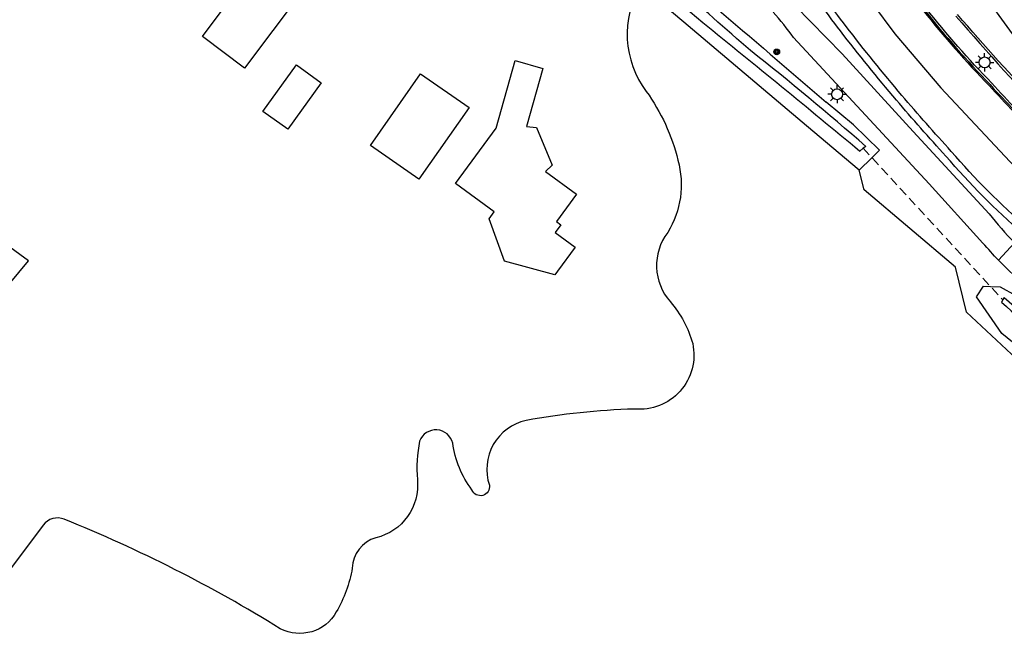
# Model space of a CAD drawing. Extents: x 165936 to 168762, y 445225 to 450407.
# Tile 4 of 69: x 166248 to 166357, y 445358 to 445425. Entities that reach past the tile are written whole.
import ezdxf

# ---------------------------------------------------------------- set-up
doc = ezdxf.new("R2010")
doc.units = 0
doc.header["$LTSCALE"] = 4
doc.linetypes.add('STIPPELFIJN', pattern=[0.375, 0.25, -0.125])
doc.layers.get('0').update_dxf_attribs({"linetype": 'CONTINUOUS'})
for name, color, linetype in [('G_OTD', 32, 'CONTINUOUS'), ('G_OWG', 6, 'CONTINUOUS'), ('G_OWT', 6, 'CONTINUOUS'), ('G_PND', 1, 'CONTINUOUS'), ('G_WGD', 7, 'CONTINUOUS'), ('G_WGI', 1, 'CONTINUOUS'), ('G_WTD', 5, 'CONTINUOUS'), ('LKWDUP', 5, 'CONTINUOUS'), ('LWGI', 7, 'CONTINUOUS'), ('PVGO', 102, 'CONTINUOUS')]:
    doc.layers.add(name, color=color, linetype=linetype)
doc.layers.add('PPAL', color=7, linetype='CONTINUOUS', true_color=0xbd2877)

# ---------------------------------------------------------------- blocks, each defined once
blk = doc.blocks.new('lichtmast')
at = {"color": 0}
for p, q in [((-0.6, 0), (-1, 0)), ((-0.71, 0.71), (-0.42, 0.42)), ((0, 0.6), (0, 1)), ((0.42, 0.42), (0.71, 0.71)), ((0.6, 0), (1, 0)), ((-0.42, -0.42), (-0.71, -0.71)), ((0, -0.6), (0, -1)), ((0.42, -0.42), (0.71, -0.71))]:
    blk.add_line(p, q, dxfattribs=at)
blk.add_circle((0, 0), 0.6, dxfattribs=at)
blk = doc.blocks.new('boom')
at = {"color": 0}
for radius in [0.315, 0.225, 0.135]:
    blk.add_circle((0, 0), radius, dxfattribs=at)

msp = doc.modelspace()

# ---------------------------------------------------------------- linework, layer by layer
at = {"layer": 'G_OTD', "linetype": 'Continuous', "transparency": 33554687}
for points in [[(166316.465, 445428.695, 0.3042656), (166317.107, 445417.007)], [(166317.107, 445417.007, -0.0957817), (166320.597, 445409.419)], [(166320.597, 445409.419, -0.20924), (166319.475, 445401.454)], [(166319.475, 445401.454, 0.3596582), (166319.763, 445393.797)], [(166319.763, 445393.797, -0.1102126), (166322.227, 445389.182)], [(166322.227, 445389.182, -0.5080493), (166315.795, 445381.957)], [(166315.795, 445381.957, 0.0362322), (166303.831, 445380.704)], [(166303.831, 445380.704, 0.4462978), (166299.786, 445373.555)], [(166295.74, 445378.197, 0.7367873), (166292.084, 445378.421)], [(166292.084, 445378.421, 0.0739096), (166291.83, 445374.174)], [(166297.855, 445373.041, -0.1270667), (166295.74, 445378.197)], [(166291.83, 445374.174, -0.3792473), (166287.242, 445367.756)], [(166299.786, 445373.555, -0.9005542), (166297.855, 445373.041)], [(166252.852, 445369.795, 0.3398779), (166250.505, 445369.139)], [(166276.698, 445357.715, 0.0430293), (166252.852, 445369.795)], [(166287.242, 445367.756, 0.3296157), (166284.644, 445364.392)], [(166284.644, 445364.392, -0.0906264), (166282.884, 445359.575)], [(166282.884, 445359.575, -0.4051305), (166276.698, 445357.715)]]:
    msp.add_lwpolyline(points, format="xyb", dxfattribs=at)
for points in [[(166243.312, 445363.991), (166229.483, 445374.937), (166248.909, 445398.305), (166232.562, 445410.234), (166214.017, 445385.521), (166208.296, 445389.183), (166203.255, 445391.818)], [(166250.505, 445369.139), (166246.682, 445364.041)]]:
    msp.add_lwpolyline(points, dxfattribs=at)
at = {"layer": 'G_OWG', "linetype": 'Continuous', "transparency": 33554687}
for points in [[(166338.55, 445423.675, -0.0116214), (166333.658, 445430.396)], [(166344.718, 445416.057, -0.0117583), (166338.55, 445423.675)], [(166350.188, 445409.866, -0.0093488), (166344.718, 445416.057)], [(166358.678, 445401.338, -0.0376071), (166350.188, 445409.866)]]:
    msp.add_lwpolyline(points, format="xyb", dxfattribs=at)
msp.add_lwpolyline([(166401.853, 445353.72), (166389.825, 445362.891), (166369.608, 445377.919), (166359.081, 445386.48), (166352.445, 445392.637), (166351.26, 445397.632), (166341.151, 445406.15), (166340.617, 445408.31)], dxfattribs=at)
at = {"layer": 'G_OWT', "linetype": 'Continuous', "transparency": 33554687}
msp.add_lwpolyline([(166312.245, 445436.874, -0.0033209), (166336.949, 445415.81)], format="xyb", dxfattribs=at)
for points in [[(166321.252, 445424.655), (166316.465, 445428.695)], [(166340.617, 445408.31), (166334.8, 445413.221), (166321.252, 445424.655)], [(166340.617, 445408.31), (166342.012, 445409.692), (166342.838, 445410.511), (166339.982, 445413.314), (166336.949, 445415.81)], [(166390.834, 445367.966), (166391.653, 445366.577), (166391.536, 445366.161), (166391.206, 445364.989), (166390.063, 445364.125), (166373.082, 445376.711), (166356.353, 445390.28), (166353.563, 445394.346), (166354.34, 445395.519), (166355.108, 445395.484), (166356.187, 445395.434), (166357.903, 445394.485)]]:
    msp.add_lwpolyline(points, dxfattribs=at)
at = {"layer": 'G_PND', "linetype": 'Continuous', "transparency": 33554687}
for points in [[(166280.973, 445433.177), (166282.231, 445432.236), (166272.759, 445419.577), (166268.099, 445423.064), (166277.577, 445435.731), (166278.297, 445435.192)], [(166281.217, 445417.971), (166277.525, 445412.824), (166274.784, 445414.791), (166278.476, 445419.938), (166281.217, 445417.971)], [(166307.188, 445402.638), (166307.656, 445402.295), (166307.041, 445401.456), (166309.259, 445399.83), (166307.314, 445397.177), (166307.016, 445396.77), (166301.468, 445398.28), (166299.76, 445402.95), (166300.324, 445403.722), (166296.051, 445406.851), (166300.52, 445412.954), (166302.615, 445420.405), (166305.683, 445419.542), (166303.877, 445413.119), (166304.994, 445413.029), (166306.704, 445408.879), (166305.987, 445408.153), (166309.398, 445405.655), (166307.188, 445402.638)], [(166297.539, 445415.221), (166292.007, 445407.322), (166286.655, 445411.055), (166292.194, 445418.964), (166297.539, 445415.221)]]:
    msp.add_lwpolyline(points, dxfattribs=at)
at = {"layer": 'G_WGD', "linetype": 'Continuous', "transparency": 33554687}
for points in [[(166321.058, 445466.79), (166321.776, 445464.646), (166325.857, 445454.423), (166329.417, 445446.824), (166332.796, 445440.492), (166335.283, 445436.638), (166337.265, 445433.346), (166339.522, 445429.963), (166342.083, 445426.671), (166344.565, 445423.378), (166349.626, 445417.386), (166357.784, 445408.692), (166361.878, 445404.884)], [(166336.273, 445457.414), (166341.139, 445448.079), (166345.285, 445441.18), (166352.316, 445430.522), (166359.285, 445420.935), (166362.508, 445417.031), (166360.607, 445415.41)], [(166333.555, 445426.466), (166338.733, 445421.169), (166346.586, 445412.595), (166354.944, 445403.497)], [(166354.271, 445400.265), (166348.348, 445406.812), (166333.366, 445422.95)], [(166357.744, 445400.303), (166356.009, 445398.38)]]:
    msp.add_lwpolyline(points, dxfattribs=at)
for points in [[(166339.183, 445424.161, -0.0116799), (166334.315, 445430.848)], [(166347.792, 445426.03, 0.0257939), (166355.064, 445417.753)], [(166333.366, 445422.95, 0.0296385), (166331.108, 445425.746)], [(166360.607, 445415.41, -0.0145461), (166351.482, 445425.489)], [(166345.326, 445416.573, -0.0117257), (166339.183, 445424.161)], [(166355.064, 445417.753, 0.0083648), (166360.598, 445411.934)], [(166350.785, 445410.395, -0.0093575), (166345.326, 445416.573)], [(166359.213, 445401.931, -0.0377694), (166350.785, 445410.395)], [(166354.944, 445403.497, 0.0170093), (166357.744, 445400.303)], [(166356.009, 445398.38, -0.0124338), (166354.271, 445400.265)], [(166356.009, 445398.38, 0.0348084), (166361.265, 445393.667)]]:
    msp.add_lwpolyline(points, format="xyb", dxfattribs=at)
at = {"layer": 'G_WGI', "linetype": 'Continuous', "transparency": 33554687}
for points in [[(166355.246, 445417.925, -0.0259122), (166347.99, 445426.183)], [(166351.291, 445425.328, 0.0172642), (166362.111, 445413.501)], [(166360.776, 445412.109, -0.0084646), (166355.246, 445417.925)]]:
    msp.add_lwpolyline(points, format="xyb", dxfattribs=at)
at = {"layer": 'G_WTD', "linetype": 'Continuous', "transparency": 33554687}
for points in [[(166328.606, 445421.519, -0.0095112), (166312.407, 445436.125)], [(166323.345, 445424.595, -0.0039971), (166340.684, 445410.428)], [(166341.346, 445410.936, 0.0123072), (166328.606, 445421.519)], [(166356.312, 445393.751, 0.010875), (166374.17, 445378.877)], [(166356.634, 445394.249, 0.0085427), (166374.331, 445379.642)]]:
    msp.add_lwpolyline(points, format="xyb", dxfattribs=at)
for points in [[(166311.458, 445435.298), (166314.97, 445431.729), (166323.345, 445424.595)], [(166341.346, 445410.936), (166341.049, 445410.737), (166340.684, 445410.428)], [(166356.634, 445394.249), (166356.474, 445394.001), (166356.312, 445393.751)]]:
    msp.add_lwpolyline(points, dxfattribs=at)
at = {"layer": 'LKWDUP', "linetype": 'STIPPELFIJN', "lineweight": -3, "transparency": 33554687}
msp.add_lwpolyline([(166341.049, 445410.737), (166356.503, 445393.97)], dxfattribs=at)
at = {"layer": 'LWGI', "transparency": 33554687}
msp.add_lwpolyline([(166321.458, 445482.498), (166321.333, 445482.485), (166321.615, 445481.306), (166321.888, 445480.241), (166324.197, 445471.002, 0.0308522), (166329.591, 445455.891, 0.0350174), (166337.633, 445440.293, 0.0180381), (166347.678, 445425.942, 0.025819), (166354.96, 445417.654, 0.0083618), (166360.496, 445411.833, 0.0102921), (166366.949, 445405.559, 0.0018007), (166372.071, 445400.665, 0.0106272), (166378.857, 445394.655), (166381.493, 445392.351), (166382.477, 445391.463), (166382.595, 445391.578)], format="xyb", dxfattribs=at)

# ---------------------------------------------------------------- block references
at = {"layer": 'PPAL', "transparency": 33554687}
for p in [(166354.463, 445420.212), (166338.168, 445416.696)]:
    msp.add_blockref('lichtmast', p, dxfattribs=at)
at = {"layer": 'PVGO', "transparency": 33554687}
msp.add_blockref('boom', (166331.511, 445421.362), dxfattribs=at)

doc.saveas('drawing.dxf')
